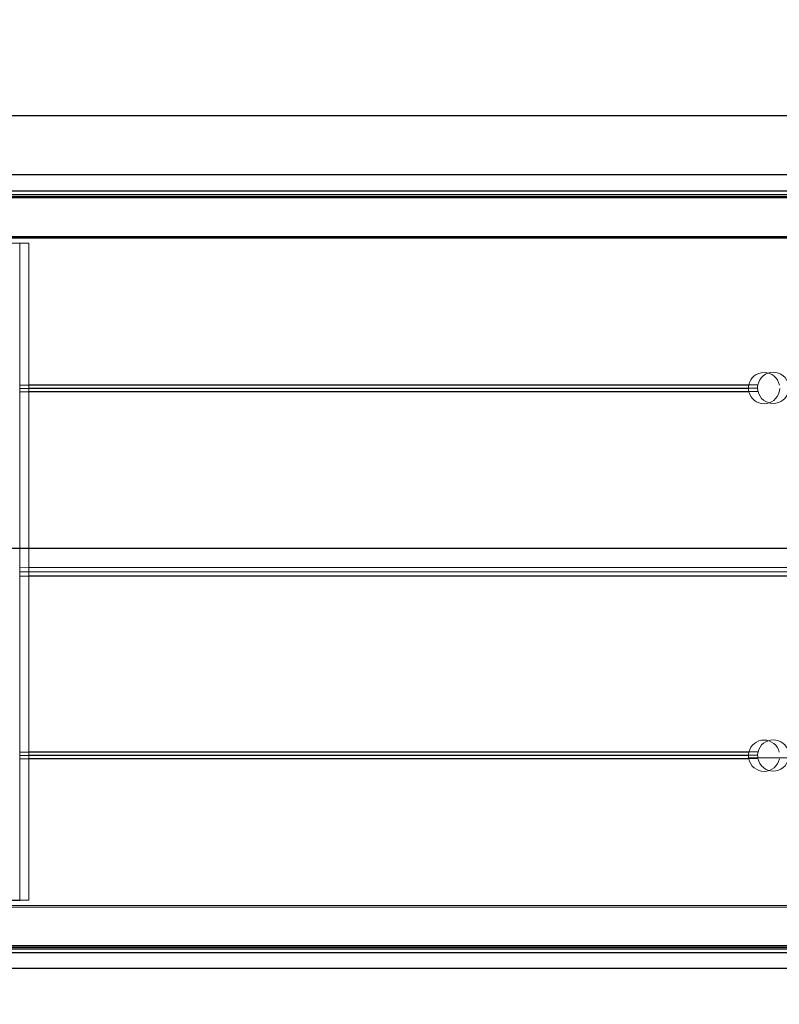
# Model space of a CAD drawing. Header units: feet. Extents: x 0 to 152508, y 0 to 59434.
# Tile 11 of 78: x 152344.404 to 152344.783, y 59280.652 to 59281.144. Entities that reach past the tile are written whole.
import ezdxf
from ezdxf import colors
from ezdxf.entities.mleader import LeaderData, LeaderLine
from ezdxf.math import Vec2, Vec3

# ---------------------------------------------------------------- set-up
doc = ezdxf.new("R2010")
doc.units = ezdxf.units.FT
doc.header["$LTSCALE"] = 0.1
doc.header["$MEASUREMENT"] = 0
for name, color, linetype, lineweight in [('Bridge plan$0$BR_P_Rail_Object', 251, 'Continuous', 30), ('Bridge plan$0$BR_P_Slab_Object', 2, 'Continuous', 30), ('Bridge plan$0$new FSB deck grid - PV_P_Curb', 1, 'Continuous', 13), ('Bridge plan$0$PV_P_EOP_Br', 252, 'Continuous', 30), ('Bridge plan$0$SC_Scratch7', 252, 'Continuous', 0)]:
    doc.layers.add(name, color=color, linetype=linetype, lineweight=lineweight)
doc.layers.add('Trellis Base$0$L-ANNO-NOTE', color=30, linetype='Continuous')
doc.styles.add('Trellis Base$0$ARIAL', font='arial.ttf', dxfattribs={"width": 0.9})

# ---------------------------------------------------------------- blocks, each defined once
blk = doc.blocks.new('Bridge plan$0$HIGH ST SCREENWALL_2 PANEL PLAN_8')
at = {"layer": 'Bridge plan$0$SC_Scratch7', "lineweight": 0}
for p, q in [((-4.3307383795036, 0.2299415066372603), (-0.3411630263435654, 0.2298121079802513)), ((-4.173220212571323, 0.2220823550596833), (-2.402016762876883, 0.2220249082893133)), ((-4.174489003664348, 0.2203500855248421), (-2.401956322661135, 0.2202925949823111)), ((-2.401895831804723, 0.2185587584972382), (-4.158864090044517, 0.2186157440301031)), ((-2.40192445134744, 0.2193789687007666), (-4.158864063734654, 0.2194359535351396)), ((-2.401197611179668, 0.1985456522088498), (-4.15886473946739, 0.1986026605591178)), ((-2.401226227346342, 0.1993658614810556), (-4.158864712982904, 0.1994228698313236)), ((-4.061781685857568, 0.1959953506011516), (-4.040948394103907, 0.1959946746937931)), ((-4.040959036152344, -0.1321296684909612), (-4.040948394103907, 0.1959946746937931)), ((-3.677096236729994, 0.1235871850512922), (-4.040950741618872, 0.1235989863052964)), ((-3.676944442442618, 0.1252538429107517), (-4.040950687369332, 0.1252656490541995)), ((-3.67701642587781, 0.1248371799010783), (-3.66155312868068, 0.1248366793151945)), ((-3.676888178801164, 0.1219205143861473), (-4.040950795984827, 0.1219323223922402)), ((-3.010140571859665, 0.02977448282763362), (-4.040953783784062, 0.0298079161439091)), ((-3.010434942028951, 0.03189907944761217), (-4.040953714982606, 0.0319325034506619)), ((-3.01014043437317, 0.03402365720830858), (-4.040953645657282, 0.03405709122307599)), ((-3.676894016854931, -0.05807912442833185), (-4.040956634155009, -0.05806731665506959)), ((-3.676950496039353, -0.06141244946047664), (-4.040956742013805, -0.06140064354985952)), ((-3.677102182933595, -0.05974578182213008), (-4.040956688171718, -0.0597339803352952)), ((-4.061792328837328, -0.1321289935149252), (-4.040959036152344, -0.1321296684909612)), ((-2.401232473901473, -0.1354750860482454), (-4.158875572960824, -0.1354180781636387)), ((-2.401208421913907, -0.1347870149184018), (-4.158875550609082, -0.1347300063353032)), ((-4.174501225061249, -0.1564764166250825), (-2.40196854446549, -0.1565339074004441)), ((-2.401936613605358, -0.1556202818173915), (-4.158876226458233, -0.1555632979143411)), ((-2.401912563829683, -0.1549322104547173), (-4.158876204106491, -0.1548752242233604)), ((-4.173232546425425, -0.1582087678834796), (-2.402029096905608, -0.1582662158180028)), ((-4.330751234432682, -0.1663910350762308), (-0.3411758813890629, -0.1665204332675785)), ((-4.330752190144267, -0.1958909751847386), (-0.341176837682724, -0.1960203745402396))]:
    blk.add_line(p, q, dxfattribs=at)
for centre, radius, start, end in [((-3.669284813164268, 0.1237159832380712), 0.007812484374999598, 11.34889256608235, 168.6473907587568), ((-3.669284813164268, 0.1237159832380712), 0.007812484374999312, 168.6473907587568, 180.9446345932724), ((-3.669284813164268, 0.1237159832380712), 0.007812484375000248, 180.9446345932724, 193.2865001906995), ((-3.669284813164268, 0.1237159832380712), 0.007812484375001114, 193.2865001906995, 346.7097831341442), ((-3.669290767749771, -0.05987508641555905), 0.007812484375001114, 13.28650019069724, 166.7097831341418), ((-3.669290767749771, -0.05987508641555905), 0.007812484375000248, 166.7097831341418, 179.051648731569), ((-3.669290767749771, -0.05987508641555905), 0.007812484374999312, 179.051648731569, 191.3488925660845), ((-3.669290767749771, -0.05987508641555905), 0.007812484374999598, 191.3488925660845, 348.6473907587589)]:
    blk.add_arc(centre, radius, start, end, dxfattribs=at)
blk = doc.blocks.new('Bridge plan$0$HIGH ST SCREENWALL_2 PANEL PLAN_9')
at = {"layer": 'Bridge plan$0$SC_Scratch7', "lineweight": 0}
for p, q in [((-8.33593870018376, 0.230071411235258), (-4.346363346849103, 0.2299420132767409)), ((-8.17842053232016, 0.2222122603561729), (-6.407217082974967, 0.222154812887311)), ((-8.179689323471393, 0.2204799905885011), (-6.407156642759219, 0.2204225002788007)), ((-6.407096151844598, 0.2186886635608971), (-8.164064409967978, 0.2187456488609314)), ((-6.407124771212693, 0.2195088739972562), (-8.164064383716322, 0.2195658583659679)), ((-6.406397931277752, 0.1986755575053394), (-8.16406505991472, 0.1987325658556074)), ((-6.406426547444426, 0.1994957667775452), (-8.164065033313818, 0.1995527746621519)), ((-8.066982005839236, 0.1961252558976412), (-8.046148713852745, 0.196124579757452)), ((-8.046159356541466, -0.1319997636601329), (-8.046148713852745, 0.196124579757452)), ((-7.682296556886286, 0.1237170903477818), (-8.04615106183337, 0.1237288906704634)), ((-7.68214476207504, 0.12538374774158), (-8.046151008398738, 0.1253955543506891)), ((-7.682216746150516, 0.1249670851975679), (-7.666753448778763, 0.1249665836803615)), ((-7.682088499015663, 0.1220504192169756), (-8.04615111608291, 0.1220622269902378)), ((-7.015340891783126, 0.02990438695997), (-8.046154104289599, 0.02993782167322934)), ((-7.015635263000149, 0.03202898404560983), (-8.046154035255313, 0.03206240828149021)), ((-7.015340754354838, 0.03415356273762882), (-8.046153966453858, 0.03418699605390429)), ((-7.682094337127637, -0.05794921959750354), (-8.04615695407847, -0.05793741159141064)), ((-7.682150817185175, -0.06128254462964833), (-8.046157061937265, -0.06127073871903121)), ((-7.68230250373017, -0.05961587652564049), (-8.046157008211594, -0.05960407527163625)), ((-6.406432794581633, -0.1353451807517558), (-8.164075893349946, -0.135288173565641)), ((-6.406408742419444, -0.134657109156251), (-8.164075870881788, -0.1346001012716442)), ((-8.17970154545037, -0.1563465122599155), (-6.407168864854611, -0.1564040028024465)), ((-6.407136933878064, -0.1554903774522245), (-8.164076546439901, -0.1554333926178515)), ((-6.407112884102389, -0.1548023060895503), (-8.164076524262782, -0.1547453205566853)), ((-8.178432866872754, -0.1580788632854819), (-6.40722941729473, -0.1581363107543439)), ((-8.335951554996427, -0.1662611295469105), (-4.346376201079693, -0.1663905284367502)), ((-8.335952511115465, -0.1957610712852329), (-4.346377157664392, -0.19589046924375))]:
    blk.add_line(p, q, dxfattribs=at)
for centre, radius, start, end in [((-7.674485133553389, 0.1238458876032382), 0.007812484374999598, 11.34889256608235, 168.6473907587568), ((-7.674485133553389, 0.1238458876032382), 0.007812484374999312, 168.6473907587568, 180.9446345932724), ((-7.674485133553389, 0.1238458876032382), 0.007812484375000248, 180.9446345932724, 193.2865001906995), ((-7.674485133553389, 0.1238458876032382), 0.007812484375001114, 193.2865001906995, 346.7097831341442), ((-7.674491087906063, -0.0597451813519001), 0.007812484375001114, 13.28650019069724, 166.7097831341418), ((-7.674491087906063, -0.0597451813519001), 0.007812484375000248, 166.7097831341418, 179.051648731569), ((-7.674491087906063, -0.0597451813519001), 0.007812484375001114, 0.9446345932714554, 13.28650019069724), ((-7.674491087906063, -0.0597451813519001), 0.007812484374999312, 179.051648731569, 191.3488925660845), ((-7.674491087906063, -0.0597451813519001), 0.007812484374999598, 191.3488925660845, 348.6473907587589)]:
    blk.add_arc(centre, radius, start, end, dxfattribs=at)
blk = doc.blocks.new('Bridge plan')
at = {"layer": 'Bridge plan$0$BR_P_Rail_Object', "lineweight": -3}
blk.add_line((1828195.652751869, 711482.1428165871), (1828078.811847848, 711482.1428165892), dxfattribs=at)
at = {"layer": 'Bridge plan$0$BR_P_Slab_Object', "lineweight": -3, "extrusion": (0, 0, -1)}
blk.add_arc((-1828090.169735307, 711476.3242716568), 34.99999999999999, 7.36280030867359, 88.0910785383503, dxfattribs=at)
at = {"layer": 'Bridge plan$0$new FSB deck grid - PV_P_Curb', "lineweight": -3, "flags": 128}
blk.add_lwpolyline([(1828055.540194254, 711471.0040055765), (1828055.678605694, 711477.106561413, -0.3979067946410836), (1828089.020512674, 711510.8051255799), (1828097.788985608, 711511.0973726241), (1828106.051032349, 711503.3682987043), (1828170.577748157, 711505.5189288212), (1828178.306822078, 711513.7809755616), (1828178.672675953, 711513.7931692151, -0.4294485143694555), (1828209.150341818, 711483.7662739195, -0.037111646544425), (1828208.745939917, 711479.4118610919), (1828207.966893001, 711474.7845801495)], format="xyb", dxfattribs=at)
at = {"layer": 'Bridge plan$0$PV_P_EOP_Br', "lineweight": -3, "extrusion": (0, 0, -1)}
for start in [1.299296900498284, 7.36280030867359]:
    blk.add_arc((-1828090.169735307, 711476.3242716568), 34.99999999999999, start, 88.0910785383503, dxfattribs=at)
at = {"layer": 'Bridge plan$0$SC_Scratch7', "lineweight": -3, "extrusion": (0, 0, -1), "rotation": 180.0002309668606}
for name, p in [('Bridge plan$0$HIGH ST SCREENWALL_2 PANEL PLAN_8', (-1828087.512766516, 711482.1632231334)), ('Bridge plan$0$HIGH ST SCREENWALL_2 PANEL PLAN_9', (-1828091.513391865, 711482.1632070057))]:
    blk.add_blockref(name, p, dxfattribs=at)
blk = doc.blocks.new('Trellis Base')
blk.add_blockref('Bridge plan', (-1675739.0632623, -652201.2630976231))
at = {"layer": 'Trellis Base$0$L-ANNO-NOTE'}
ml = blk.add_multileader_mtext('Standard', dxfattribs=at)
ml.set_content('W. LIVINGSTON AVENUE', color=11, style='Trellis Base$0$ARIAL')
ml.set_leader_properties()
ml.build(insert=Vec2(0, 0))
ml.multileader.update_dxf_attribs({"has_dogleg": 0, "dogleg_length": 0.36, "arrow_head_size": 1.25, "scale": 10})
ctx = ml.context
ctx.base_point, ctx.scale, ctx.char_height, ctx.arrow_head_size, ctx.landing_gap_size, ctx.plane_origin, ctx.plane_x_axis, ctx.plane_y_axis = Vec3(152493.4333448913, 59387.86988106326), 10, 1.25, 1.25, 0.5, Vec3(152496.4817137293, 59382.31385021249), Vec3(0.2347390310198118, 0.9720584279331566), Vec3(-0.9720584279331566, 0.2347390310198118)
notes = []
notes.append((ctx, [(0, (0, 0, 0), (0, 0), (1, 0), 1, [])]))
ctx.mtext.insert, ctx.mtext.text_direction, ctx.mtext.rotation, ctx.mtext.flow_direction = Vec3(152492.9328174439, 59388.50512407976), Vec3(0.2347390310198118, 0.9720584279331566), 1.333846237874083, 5
ml = blk.add_multileader_mtext('Standard', dxfattribs=at)
ml.set_content('S. FRONT STREET', color=11, style='Trellis Base$0$ARIAL')
ml.set_leader_properties()
ml.build(insert=Vec2(0, 0))
ml.multileader.update_dxf_attribs({"has_dogleg": 0, "dogleg_length": 0.36, "arrow_head_size": 1.25, "scale": 10})
ctx = ml.context
ctx.base_point, ctx.scale, ctx.char_height, ctx.arrow_head_size, ctx.landing_gap_size, ctx.plane_origin = Vec3(152391.6984540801, 59316.60244546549), 10, 1.25, 1.25, 0.5, Vec3(152387.0132386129, 59312.33503554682)
notes.append((ctx, [(0, (0, 0, 0), (0, 0), (1, 0), 1, [])]))
ctx.mtext.insert, ctx.mtext.flow_direction = Vec3(152392.1984540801, 59317.23810371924), 5
for ctx, leaders in notes:
    for number, flags, end, landing, length, lines in leaders:
        leader = LeaderData()
        leader.index, (leader.has_last_leader_line, leader.has_dogleg_vector, leader.attachment_direction) = number, flags
        leader.last_leader_point, leader.dogleg_vector, leader.dogleg_length = Vec3(end), Vec3(landing), length
        for number, points, colour, breaks in lines:
            line = LeaderLine()
            line.index, line.vertices, line.color, line.breaks = number, Vec3.list(points), colors.encode_raw_color(colour), breaks
            leader.lines.append(line)
        ctx.leaders.append(leader)

msp = doc.modelspace()

# ---------------------------------------------------------------- block references
msp.add_blockref('Trellis Base', (0, 0))

doc.saveas('drawing.dxf')
